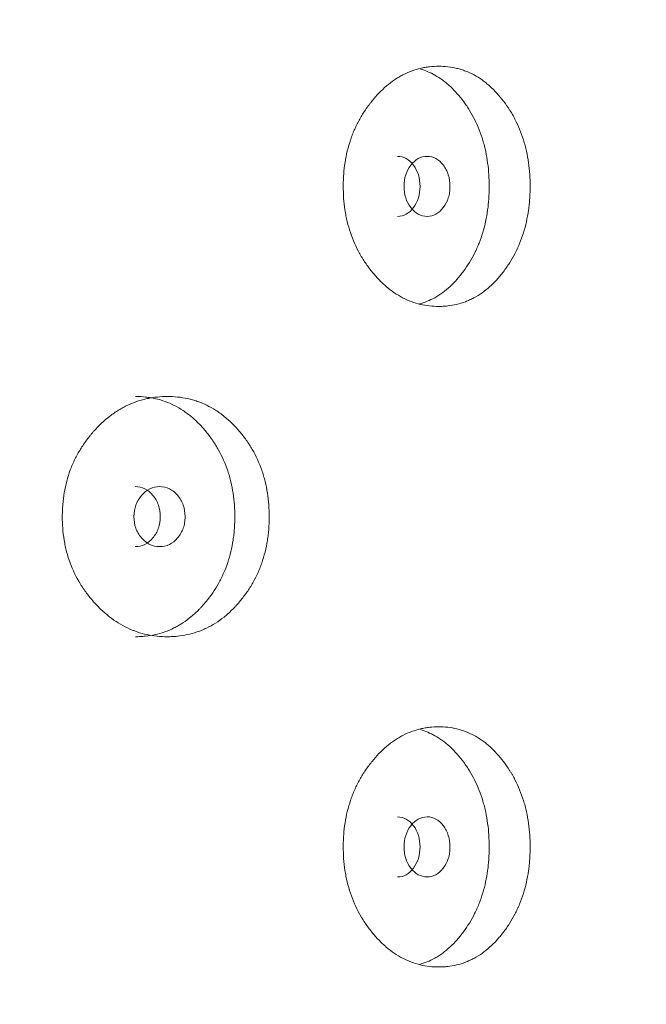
# Model space of a CAD drawing. Header units: millimetres. Extents: x 4 to 1188, y 1 to 840.
# Tile 29 of 203: x 244.08 to 247.06, y 400.61 to 405.3. Entities that reach past the tile are written whole.
import ezdxf

# ---------------------------------------------------------------- set-up
doc = ezdxf.new("R2010")
doc.units = ezdxf.units.MM
doc.layers.add('1', color=7, linetype='Continuous')
doc.styles.add('Arial Unicode MS', font='Arial Unicode MS')
doc.dimstyles.get("Standard").update_dxf_attribs({"dimtxt": 0.18, "dimasz": 0.18, "dimexe": 0.18, "dimexo": 0.0625, "dimgap": 0.09, "dimtad": 0, "dimtih": 1, "dimtoh": 1, "dimdec": 4, "dimzin": 0, "dimdsep": 46, "dimtxsty": 'Standard', "dimcen": 0.09, "dimadec": 0, "dimazin": 0, "dimtfac": 1, "dimtdec": 4, "dimtofl": 0, "dimtmove": 0, "dimatfit": 3, "dimfxl": 0, "dimtolj": 1, "dimtzin": 0, "dimarcsym": 0})

# ---------------------------------------------------------------- blocks, each defined once
blk = doc.blocks.new('_U20')
at = {"layer": '1', "color": 18, "lineweight": 35}
for p, q in [((248.404, 539.1234), (193.6594, 539.1234)), ((195.6594, 282.0239), (195.6594, 539.1234)), ((227.0029, 282.0239), (193.6594, 282.0239))]:
    blk.add_line(p, q, dxfattribs=at)
at = {"layer": '1', "color": 18, "lineweight": 70}
for points in [[(195.6594, 539.1234), (196.4353, 535.6234), (194.8835, 535.6234)], [(195.6594, 282.0239), (194.8835, 285.5239), (196.4353, 285.5239)]]:
    blk.add_solid(points, dxfattribs=at)
at = {"layer": '1', "color": 18, "linetype": 'Continuous', "lineweight": 13, "insert": (193.5895, 400.0162), "char_height": 5, "attachment_point": 7, "rotation": 90, "line_spacing_factor": 1.047437, "style": 'Arial Unicode MS'}
blk.add_mtext('\\fArial Unicode MS|b0|i0;\\W1.0000;{\\H1.21x;(}1800{\\H1.21x;)}', dxfattribs=at)

msp = doc.modelspace()

# ---------------------------------------------------------------- linework, layer by layer
at = {"layer": '1', "color": 154, "linetype": 'Continuous', "lineweight": 13}
for points, knots in [([(246.5071, 404.5024), (246.5071, 404.5), (246.507, 404.4976), (246.507, 404.4929), (246.5069, 404.4857), (246.5065, 404.4691), (246.5054, 404.4453), (246.5038, 404.4264), (246.5023, 404.4122), (246.5018, 404.4075), (246.5006, 404.3981), (246.5, 404.3934), (246.4941, 404.3516), (246.4861, 404.3157), (246.4699, 404.2638), (246.4637, 404.2469), (246.4552, 404.2261), (246.4534, 404.222), (246.4498, 404.2138), (246.4443, 404.2016), (246.4385, 404.1898), (246.4265, 404.1666), (246.4179, 404.1518), (246.4042, 404.1304), (246.3995, 404.1234), (246.39, 404.1096), (246.385, 404.1029), (246.375, 404.0897), (246.3698, 404.0832), (246.3619, 404.0737), (246.3592, 404.0706), (246.3539, 404.0644), (246.3511, 404.0613), (246.3375, 404.0464), (246.3262, 404.0352), (246.2911, 404.0039), (246.2662, 403.9862), (246.2362, 403.9702), (246.2328, 403.9685), (246.2261, 403.9652), (246.216, 403.9604), (246.2058, 403.9562), (246.1852, 403.9484), (246.1713, 403.9442), (246.1433, 403.9375), (246.1291, 403.9351), (246.1076, 403.9327), (246.1003, 403.9321), (246.0895, 403.9315), (246.0858, 403.9313), (246.0786, 403.9311), (246.0749, 403.9311), (246.0422, 403.9311), (246.0133, 403.9343), (245.9703, 403.9445), (245.9561, 403.9488), (245.9276, 403.9594), (245.9138, 403.9657), (245.8731, 403.9869), (245.8409, 404.009), (245.8106, 404.0363), (245.7986, 404.0476), (245.7927, 404.0535), (245.7754, 404.0716), (245.7643, 404.0842), (245.743, 404.1106), (245.7328, 404.1244), (245.7182, 404.1459), (245.7111, 404.1569), (245.7042, 404.1683), (245.6998, 404.1759), (245.6976, 404.1798), (245.6781, 404.2149), (245.6636, 404.2477), (245.6461, 404.2995), (245.6397, 404.3216), (245.6345, 404.3444), (245.6326, 404.3536), (245.6316, 404.3582), (245.6289, 404.3721), (245.6273, 404.3814), (245.6203, 404.428), (245.6172, 404.4749), (245.6181, 404.5223), (245.6188, 404.5413), (245.6193, 404.5508), (245.6215, 404.5792), (245.6236, 404.5979), (245.6321, 404.6532), (245.6408, 404.6893), (245.6542, 404.7287), (245.6557, 404.7331), (245.6589, 404.7417), (245.6637, 404.7546), (245.669, 404.7671), (245.6799, 404.7918), (245.6879, 404.8076), (245.705, 404.8383), (245.7142, 404.8531), (245.7288, 404.8746), (245.7338, 404.8817), (245.7415, 404.892), (245.7441, 404.8955), (245.7494, 404.9022), (245.752, 404.9056), (245.7761, 404.9354), (245.799, 404.9593), (245.8359, 404.9906), (245.8486, 405.0003), (245.8651, 405.0115), (245.8684, 405.0136), (245.875, 405.0179), (245.8783, 405.0199), (245.8884, 405.0259), (245.8951, 405.0296), (245.929, 405.0471), (245.957, 405.0573), (245.9927, 405.0657), (246.0035, 405.0679), (246.0144, 405.0696), (246.0217, 405.0707), (246.0253, 405.0711), (246.0435, 405.0732), (246.058, 405.0739), (246.1013, 405.0739), (246.13, 405.0708), (246.162, 405.0631), (246.1655, 405.0622), (246.1726, 405.0602), (246.1831, 405.0571), (246.2073, 405.0488), (246.2407, 405.0334), (246.2726, 405.0136), (246.2942, 404.9974), (246.3032, 404.9899), (246.3093, 404.9848), (246.3122, 404.9822), (246.3388, 404.9584), (246.3605, 404.9344), (246.3906, 404.8948), (246.4002, 404.8811), (246.4117, 404.863), (246.4139, 404.8593), (246.4184, 404.852), (246.4249, 404.8409), (246.4311, 404.8295), (246.4511, 404.791), (246.4646, 404.7582), (246.4781, 404.7146), (246.4807, 404.7058), (246.4854, 404.6878), (246.4876, 404.6788), (246.4936, 404.6516), (246.4969, 404.6334), (246.5046, 404.578), (246.507, 404.5405), (246.5071, 404.5024)], [0, 0, 0, 0, 0.001953, 0.001953, 0.003906, 0.007812, 0.015625, 0.023437, 0.023437, 0.027344, 0.027344, 0.03125, 0.03125, 0.0625, 0.0625, 0.078125, 0.078125, 0.082031, 0.082031, 0.085937, 0.09375, 0.09375, 0.109375, 0.109375, 0.117187, 0.117187, 0.125, 0.125, 0.132812, 0.132812, 0.136719, 0.136719, 0.140625, 0.140625, 0.15625, 0.15625, 0.1875, 0.1875, 0.191406, 0.191406, 0.195312, 0.203125, 0.203125, 0.21875, 0.21875, 0.234375, 0.234375, 0.242187, 0.242187, 0.246094, 0.246094, 0.25, 0.25, 0.28125, 0.28125, 0.296875, 0.296875, 0.3125, 0.3125, 0.34375, 0.351562, 0.351562, 0.359375, 0.359375, 0.375, 0.375, 0.390625, 0.390625, 0.398437, 0.402344, 0.402344, 0.40625, 0.40625, 0.4375, 0.4375, 0.453125, 0.457031, 0.457031, 0.460937, 0.460937, 0.46875, 0.46875, 0.5, 0.507812, 0.507812, 0.515625, 0.515625, 0.53125, 0.53125, 0.5625, 0.5625, 0.566406, 0.566406, 0.570312, 0.578125, 0.578125, 0.59375, 0.59375, 0.609375, 0.609375, 0.617187, 0.617187, 0.621094, 0.621094, 0.625, 0.625, 0.65625, 0.65625, 0.671875, 0.671875, 0.675781, 0.675781, 0.679687, 0.679687, 0.6875, 0.6875, 0.71875, 0.71875, 0.726562, 0.730469, 0.730469, 0.734375, 0.734375, 0.75, 0.75, 0.78125, 0.78125, 0.785156, 0.785156, 0.789062, 0.796875, 0.8125, 0.828125, 0.835937, 0.839844, 0.839844, 0.84375, 0.84375, 0.875, 0.875, 0.890625, 0.890625, 0.894531, 0.894531, 0.898437, 0.90625, 0.90625, 0.9375, 0.9375, 0.945312, 0.945312, 0.953125, 0.953125, 0.96875, 0.96875, 1, 1, 1, 1]), ([(245.9848, 405.0606), (246.0088, 405.0537), (246.0453, 405.0384), (246.0858, 405.0122), (246.104, 404.9979), (246.1159, 404.988), (246.1218, 404.9828), (246.139, 404.9668), (246.15, 404.9554), (246.1711, 404.9313), (246.1812, 404.9186), (246.1958, 404.8987), (246.203, 404.8885), (246.2099, 404.878), (246.2144, 404.8709), (246.2167, 404.8673), (246.2277, 404.8492), (246.2359, 404.8343), (246.2589, 404.7882), (246.2718, 404.7555), (246.2835, 404.7165), (246.2848, 404.7121), (246.2872, 404.7033), (246.2884, 404.6989), (246.2918, 404.6856), (246.2938, 404.6767), (246.2995, 404.6498), (246.3026, 404.6317), (246.31, 404.577), (246.3123, 404.54), (246.3123, 404.5024)], [0, 0, 0, 0, 0.12632, 0.199126, 0.23553, 0.23553, 0.271933, 0.271933, 0.34474, 0.34474, 0.417546, 0.417546, 0.45395, 0.472151, 0.472151, 0.490353, 0.490353, 0.56316, 0.56316, 0.708773, 0.708773, 0.726975, 0.726975, 0.745177, 0.745177, 0.78158, 0.78158, 0.854387, 0.854387, 1, 1, 1, 1]), ([(245.8765, 404.3597), (245.8765, 404.3597), (245.8906, 404.3597), (245.9189, 404.3664), (245.954, 404.3993), (245.9784, 404.4461), (245.9857, 404.5025), (245.9784, 404.5587), (245.954, 404.6057), (245.919, 404.6385), (245.8908, 404.6453), (245.8768, 404.6453)], [0, 0, 0, 0, 0.000012, 0.12511, 0.250076, 0.375335, 0.500181, 0.625927, 0.750257, 0.875891, 1, 1, 1, 1]), ([(245.907, 404.5025), (245.907, 404.4829), (245.9096, 404.4647), (245.9203, 404.4312), (245.9283, 404.416), (245.95, 404.3878), (245.9619, 404.3773), (245.9878, 404.3632), (246.0017, 404.3597), (246.0472, 404.3597), (246.0728, 404.3736), (246.1046, 404.4156), (246.1126, 404.431), (246.1205, 404.4562), (246.1225, 404.4649), (246.1251, 404.4831), (246.1257, 404.4924), (246.1257, 404.5222), (246.123, 404.5405), (246.1152, 404.5658), (246.1119, 404.5738), (246.104, 404.5891), (246.0995, 404.5962), (246.0835, 404.6173), (246.0717, 404.6278), (246.046, 404.6418), (246.0322, 404.6453), (245.9867, 404.6452), (245.9606, 404.6311), (245.9179, 404.5756), (245.9072, 404.5417), (245.907, 404.5025)], [0, 0, 0, 0, 0.0625, 0.0625, 0.125, 0.125, 0.1875, 0.1875, 0.25, 0.25, 0.375, 0.375, 0.4375, 0.4375, 0.46875, 0.46875, 0.5, 0.5, 0.5625, 0.5625, 0.59375, 0.59375, 0.625, 0.625, 0.6875, 0.6875, 0.75, 0.75, 0.875, 0.875, 1, 1, 1, 1]), ([(246.3123, 404.5024), (246.3123, 404.5001), (246.3123, 404.4977), (246.3123, 404.493), (246.3122, 404.4859), (246.3118, 404.4695), (246.3107, 404.446), (246.3092, 404.4274), (246.3078, 404.4134), (246.3073, 404.4087), (246.3062, 404.3994), (246.3056, 404.3948), (246.3, 404.3534), (246.2924, 404.3178), (246.2769, 404.2663), (246.271, 404.2494), (246.2628, 404.2288), (246.2611, 404.2247), (246.2577, 404.2165), (246.2524, 404.2043), (246.2468, 404.1925), (246.2274, 404.1539), (246.2098, 404.1253), (246.1854, 404.0921), (246.1804, 404.0856), (246.1727, 404.076), (246.1701, 404.0728), (246.1649, 404.0666), (246.1622, 404.0636), (246.1489, 404.0485), (246.1269, 404.0258), (246.0973, 404.0013), (246.0755, 403.9863), (246.0659, 403.9804), (246.0595, 403.9765), (246.0562, 403.9747), (246.0293, 403.9597), (246.005, 403.9499), (245.98, 403.9431)], [0, 0, 0, 0, 0.009051, 0.009051, 0.018103, 0.036206, 0.072411, 0.108617, 0.108617, 0.12672, 0.12672, 0.144823, 0.144823, 0.289645, 0.289645, 0.362056, 0.362056, 0.380159, 0.380159, 0.398262, 0.434468, 0.434468, 0.57929, 0.57929, 0.615496, 0.615496, 0.633599, 0.633599, 0.651702, 0.651702, 0.724113, 0.796524, 0.83273, 0.850833, 0.850833, 0.868936, 0.868936, 1, 1, 1, 1]), ([(245.2656, 402.931), (245.2656, 402.9286), (245.2656, 402.9262), (245.2655, 402.9214), (245.2654, 402.9143), (245.265, 402.8976), (245.2637, 402.8739), (245.2619, 402.855), (245.2602, 402.8408), (245.2596, 402.8361), (245.2584, 402.8267), (245.2577, 402.822), (245.251, 402.7802), (245.2421, 402.7443), (245.2239, 402.6924), (245.2171, 402.6755), (245.2075, 402.6547), (245.2056, 402.6506), (245.2015, 402.6424), (245.1954, 402.6302), (245.1889, 402.6184), (245.1754, 402.5952), (245.1658, 402.5804), (245.1506, 402.559), (245.1453, 402.552), (245.1346, 402.5382), (245.1291, 402.5315), (245.1179, 402.5183), (245.1121, 402.5118), (245.1033, 402.5023), (245.1003, 402.4991), (245.0943, 402.493), (245.0913, 402.4899), (245.0761, 402.475), (245.0634, 402.4638), (245.0244, 402.4325), (244.9966, 402.4148), (244.9633, 402.3988), (244.9595, 402.3971), (244.9521, 402.3938), (244.9408, 402.389), (244.9295, 402.3848), (244.9066, 402.377), (244.8912, 402.3728), (244.8601, 402.3661), (244.8443, 402.3637), (244.8205, 402.3612), (244.8125, 402.3606), (244.8004, 402.36), (244.7964, 402.3599), (244.7883, 402.3597), (244.7843, 402.3596), (244.7481, 402.3597), (244.7161, 402.3628), (244.6686, 402.3731), (244.6529, 402.3774), (244.6215, 402.388), (244.6062, 402.3942), (244.5614, 402.4155), (244.5258, 402.4376), (244.4925, 402.4649), (244.4793, 402.4762), (244.4728, 402.4821), (244.4537, 402.5001), (244.4416, 402.5128), (244.4182, 402.5392), (244.4069, 402.5529), (244.3909, 402.5745), (244.3831, 402.5855), (244.3756, 402.5968), (244.3707, 402.6045), (244.3683, 402.6084), (244.3469, 402.6434), (244.3309, 402.6763), (244.3118, 402.7281), (244.3048, 402.7502), (244.2991, 402.773), (244.297, 402.7822), (244.2959, 402.7868), (244.293, 402.8007), (244.2912, 402.81), (244.2835, 402.8565), (244.2801, 402.9035), (244.2811, 402.9509), (244.2819, 402.9699), (244.2825, 402.9794), (244.2848, 403.0077), (244.2871, 403.0264), (244.2965, 403.0818), (244.306, 403.1178), (244.3207, 403.1573), (244.3223, 403.1616), (244.3258, 403.1703), (244.3311, 403.1832), (244.3369, 403.1957), (244.3489, 403.2203), (244.3577, 403.2362), (244.3765, 403.2669), (244.3865, 403.2817), (244.4026, 403.3032), (244.4081, 403.3102), (244.4165, 403.3206), (244.4194, 403.324), (244.4252, 403.3308), (244.4281, 403.3342), (244.4546, 403.3639), (244.4798, 403.3878), (244.5204, 403.4192), (244.5344, 403.4289), (244.5525, 403.44), (244.5561, 403.4422), (244.5635, 403.4464), (244.5671, 403.4485), (244.5782, 403.4544), (244.5856, 403.4582), (244.623, 403.4757), (244.6539, 403.4859), (244.6934, 403.4943), (244.7053, 403.4965), (244.7173, 403.4982), (244.7254, 403.4992), (244.7294, 403.4997), (244.7495, 403.5017), (244.7656, 403.5025), (244.8136, 403.5025), (244.8454, 403.4994), (244.8809, 403.4917), (244.8848, 403.4908), (244.8926, 403.4888), (244.9043, 403.4857), (244.9312, 403.4773), (244.9683, 403.462), (245.0038, 403.4422), (245.0278, 403.4259), (245.0379, 403.4185), (245.0446, 403.4134), (245.0479, 403.4108), (245.0776, 403.387), (245.1017, 403.363), (245.1353, 403.3234), (245.146, 403.3096), (245.1588, 403.2916), (245.1614, 403.2879), (245.1663, 403.2806), (245.1737, 403.2694), (245.1806, 403.2581), (245.2029, 403.2195), (245.218, 403.1868), (245.2332, 403.1432), (245.236, 403.1344), (245.2414, 403.1164), (245.2438, 403.1074), (245.2505, 403.0802), (245.2542, 403.0619), (245.2628, 403.0066), (245.2655, 402.9691), (245.2656, 402.931)], [0, 0, 0, 0, 0.001953, 0.001953, 0.003906, 0.007812, 0.015625, 0.023437, 0.023437, 0.027344, 0.027344, 0.03125, 0.03125, 0.0625, 0.0625, 0.078125, 0.078125, 0.082031, 0.082031, 0.085937, 0.09375, 0.09375, 0.109375, 0.109375, 0.117187, 0.117187, 0.125, 0.125, 0.132812, 0.132812, 0.136719, 0.136719, 0.140625, 0.140625, 0.15625, 0.15625, 0.1875, 0.1875, 0.191406, 0.191406, 0.195312, 0.203125, 0.203125, 0.21875, 0.21875, 0.234375, 0.234375, 0.242187, 0.242187, 0.246094, 0.246094, 0.25, 0.25, 0.28125, 0.28125, 0.296875, 0.296875, 0.3125, 0.3125, 0.34375, 0.351562, 0.351562, 0.359375, 0.359375, 0.375, 0.375, 0.390625, 0.390625, 0.398437, 0.402344, 0.402344, 0.40625, 0.40625, 0.4375, 0.4375, 0.453125, 0.457031, 0.457031, 0.460937, 0.460937, 0.46875, 0.46875, 0.5, 0.507812, 0.507812, 0.515625, 0.515625, 0.53125, 0.53125, 0.5625, 0.5625, 0.566406, 0.566406, 0.570312, 0.578125, 0.578125, 0.59375, 0.59375, 0.609375, 0.609375, 0.617187, 0.617187, 0.621094, 0.621094, 0.625, 0.625, 0.65625, 0.65625, 0.671875, 0.671875, 0.675781, 0.675781, 0.679687, 0.679687, 0.6875, 0.6875, 0.71875, 0.71875, 0.726562, 0.730469, 0.730469, 0.734375, 0.734375, 0.75, 0.75, 0.78125, 0.78125, 0.785156, 0.785156, 0.789062, 0.796875, 0.8125, 0.828125, 0.835937, 0.839844, 0.839844, 0.84375, 0.84375, 0.875, 0.875, 0.890625, 0.890625, 0.894531, 0.894531, 0.898437, 0.90625, 0.90625, 0.9375, 0.9375, 0.945312, 0.945312, 0.953125, 0.953125, 0.96875, 0.96875, 1, 1, 1, 1]), ([(244.6297, 403.5025), (244.6299, 403.5025), (244.63, 403.5025), (244.646, 403.5025), (244.6617, 403.5017), (244.6853, 403.4992), (244.6971, 403.4976), (244.7088, 403.4954), (244.7166, 403.4939), (244.7205, 403.4931), (244.7555, 403.4851), (244.8001, 403.4691), (244.849, 403.4407), (244.8692, 403.4265), (244.8825, 403.4165), (244.889, 403.4114), (244.9082, 403.3953), (244.9204, 403.3839), (244.944, 403.3599), (244.9553, 403.3472), (244.9716, 403.3273), (244.9796, 403.3171), (244.9873, 403.3066), (244.9924, 403.2994), (244.9949, 403.2959), (245.0072, 403.2778), (245.0164, 403.2629), (245.0421, 403.2167), (245.0566, 403.1841), (245.0696, 403.1451), (245.071, 403.1407), (245.0737, 403.1319), (245.0751, 403.1275), (245.0789, 403.1142), (245.0812, 403.1053), (245.0876, 403.0784), (245.091, 403.0603), (245.0993, 403.0056), (245.1018, 402.9686), (245.1019, 402.931)], [0, 0, 0, 0, 0.000687, 0.000687, 0.063144, 0.063144, 0.094373, 0.109987, 0.109987, 0.125601, 0.125601, 0.250515, 0.312972, 0.344201, 0.344201, 0.375429, 0.375429, 0.437886, 0.437886, 0.500344, 0.500344, 0.531572, 0.547186, 0.547186, 0.562801, 0.562801, 0.625258, 0.625258, 0.750172, 0.750172, 0.765786, 0.765786, 0.7814, 0.7814, 0.812629, 0.812629, 0.875086, 0.875086, 1, 1, 1, 1]), ([(244.6217, 402.9311), (244.6216, 402.9115), (244.6246, 402.8933), (244.6365, 402.8597), (244.6453, 402.8446), (244.6694, 402.8164), (244.6827, 402.8059), (244.7115, 402.7918), (244.7269, 402.7883), (244.7775, 402.7883), (244.8061, 402.8021), (244.8416, 402.8441), (244.8505, 402.8595), (244.8593, 402.8847), (244.8615, 402.8935), (244.8645, 402.9117), (244.8652, 402.921), (244.8651, 402.9508), (244.8622, 402.9691), (244.8534, 402.9943), (244.8497, 403.0024), (244.8409, 403.0177), (244.8359, 403.0248), (244.818, 403.0459), (244.8049, 403.0564), (244.7762, 403.0704), (244.7609, 403.0739), (244.7102, 403.0738), (244.6812, 403.0597), (244.6338, 403.0042), (244.6219, 402.9703), (244.6217, 402.9311)], [0, 0, 0, 0, 0.0625, 0.0625, 0.125, 0.125, 0.1875, 0.1875, 0.25, 0.25, 0.375, 0.375, 0.4375, 0.4375, 0.46875, 0.46875, 0.5, 0.5, 0.5625, 0.5625, 0.59375, 0.59375, 0.625, 0.625, 0.6875, 0.6875, 0.75, 0.75, 0.875, 0.875, 1, 1, 1, 1]), ([(244.6279, 402.7883), (244.6279, 402.7883), (244.6437, 402.7882), (244.6751, 402.7949), (244.7142, 402.8278), (244.7415, 402.8747), (244.7497, 402.9311), (244.7415, 402.9873), (244.7143, 403.0343), (244.6753, 403.0671), (244.6439, 403.0738), (244.6282, 403.0739)], [0, 0, 0, 0, 0.000012, 0.12511, 0.250076, 0.375335, 0.500181, 0.625927, 0.750257, 0.875891, 1, 1, 1, 1]), ([(245.1019, 402.931), (245.1019, 402.9286), (245.1018, 402.9263), (245.1018, 402.9216), (245.1017, 402.9145), (245.1013, 402.8981), (245.1001, 402.8746), (245.0984, 402.8559), (245.0968, 402.8419), (245.0962, 402.8373), (245.095, 402.828), (245.0944, 402.8234), (245.0881, 402.782), (245.0795, 402.7464), (245.0622, 402.6949), (245.0556, 402.678), (245.0465, 402.6574), (245.0446, 402.6532), (245.0407, 402.6451), (245.0348, 402.6329), (245.0286, 402.6211), (245.0069, 402.5825), (244.9872, 402.5539), (244.9599, 402.5207), (244.9544, 402.5142), (244.9458, 402.5046), (244.9429, 402.5014), (244.937, 402.4952), (244.9341, 402.4921), (244.9193, 402.477), (244.8947, 402.4543), (244.8618, 402.4299), (244.8375, 402.4149), (244.8268, 402.409), (244.8197, 402.4051), (244.816, 402.4032), (244.7833, 402.3869), (244.7534, 402.3765), (244.7073, 402.3662), (244.6879, 402.3631), (244.6681, 402.3613), (244.6602, 402.3607), (244.6562, 402.3604), (244.6446, 402.3598), (244.637, 402.3597), (244.6294, 402.3596)], [0, 0, 0, 0, 0.007822, 0.007822, 0.015644, 0.031287, 0.062574, 0.093861, 0.093861, 0.109505, 0.109505, 0.125149, 0.125149, 0.250297, 0.250297, 0.312872, 0.312872, 0.328515, 0.328515, 0.344159, 0.375446, 0.375446, 0.500594, 0.500594, 0.531882, 0.531882, 0.547525, 0.547525, 0.563169, 0.563169, 0.625743, 0.688317, 0.719605, 0.735248, 0.735248, 0.750892, 0.750892, 0.87604, 0.87604, 0.938615, 0.954258, 0.954258, 0.969902, 0.969902, 1, 1, 1, 1]), ([(246.5071, 401.3596), (246.5071, 401.3572), (246.507, 401.3548), (246.507, 401.35), (246.5069, 401.3429), (246.5065, 401.3262), (246.5054, 401.3025), (246.5038, 401.2835), (246.5023, 401.2694), (246.5018, 401.2646), (246.5006, 401.2553), (246.5, 401.2506), (246.4941, 401.2087), (246.4861, 401.1728), (246.4699, 401.121), (246.4637, 401.104), (246.4552, 401.0833), (246.4534, 401.0791), (246.4498, 401.0709), (246.4443, 401.0588), (246.4385, 401.047), (246.4265, 401.0238), (246.4179, 401.009), (246.4042, 400.9875), (246.3995, 400.9805), (246.39, 400.9668), (246.385, 400.96), (246.375, 400.9468), (246.3698, 400.9403), (246.3619, 400.9308), (246.3592, 400.9277), (246.3539, 400.9215), (246.3511, 400.9185), (246.3375, 400.9035), (246.3262, 400.8923), (246.2911, 400.8611), (246.2662, 400.8434), (246.2362, 400.8274), (246.2328, 400.8257), (246.2261, 400.8224), (246.216, 400.8176), (246.2058, 400.8133), (246.1852, 400.8056), (246.1713, 400.8014), (246.1433, 400.7947), (246.1291, 400.7922), (246.1076, 400.7898), (246.1003, 400.7892), (246.0895, 400.7886), (246.0858, 400.7885), (246.0786, 400.7883), (246.0749, 400.7882), (246.0422, 400.7882), (246.0133, 400.7914), (245.9703, 400.8016), (245.9561, 400.806), (245.9276, 400.8166), (245.9138, 400.8228), (245.8731, 400.8441), (245.8409, 400.8662), (245.8106, 400.8934), (245.7986, 400.9048), (245.7927, 400.9106), (245.7754, 400.9287), (245.7643, 400.9414), (245.743, 400.9678), (245.7328, 400.9815), (245.7182, 401.003), (245.7111, 401.014), (245.7042, 401.0254), (245.6998, 401.0331), (245.6976, 401.0369), (245.6781, 401.072), (245.6636, 401.1048), (245.6461, 401.1567), (245.6397, 401.1788), (245.6345, 401.2016), (245.6326, 401.2107), (245.6316, 401.2154), (245.6289, 401.2293), (245.6273, 401.2386), (245.6203, 401.2851), (245.6172, 401.3321), (245.6181, 401.3794), (245.6188, 401.3984), (245.6193, 401.408), (245.6215, 401.4363), (245.6236, 401.455), (245.6321, 401.5104), (245.6408, 401.5464), (245.6542, 401.5858), (245.6557, 401.5902), (245.6589, 401.5989), (245.6637, 401.6117), (245.669, 401.6243), (245.6799, 401.6489), (245.6879, 401.6648), (245.705, 401.6955), (245.7142, 401.7103), (245.7288, 401.7318), (245.7338, 401.7388), (245.7415, 401.7492), (245.7441, 401.7526), (245.7494, 401.7594), (245.752, 401.7627), (245.7761, 401.7925), (245.799, 401.8164), (245.8359, 401.8478), (245.8486, 401.8575), (245.8651, 401.8686), (245.8684, 401.8708), (245.875, 401.875), (245.8783, 401.877), (245.8884, 401.883), (245.8951, 401.8867), (245.929, 401.9042), (245.957, 401.9145), (245.9927, 401.9229), (246.0035, 401.9251), (246.0144, 401.9268), (246.0217, 401.9278), (246.0253, 401.9283), (246.0435, 401.9303), (246.058, 401.9311), (246.1013, 401.9311), (246.13, 401.928), (246.162, 401.9202), (246.1655, 401.9193), (246.1726, 401.9174), (246.1831, 401.9143), (246.2073, 401.9059), (246.2407, 401.8906), (246.2726, 401.8708), (246.2942, 401.8545), (246.3032, 401.847), (246.3093, 401.8419), (246.3122, 401.8393), (246.3388, 401.8155), (246.3605, 401.7915), (246.3906, 401.752), (246.4002, 401.7382), (246.4117, 401.7201), (246.4139, 401.7165), (246.4184, 401.7091), (246.4249, 401.698), (246.4311, 401.6866), (246.4511, 401.6481), (246.4646, 401.6153), (246.4781, 401.5718), (246.4807, 401.5629), (246.4854, 401.545), (246.4876, 401.536), (246.4936, 401.5088), (246.4969, 401.4905), (246.5046, 401.4352), (246.507, 401.3976), (246.5071, 401.3596)], [0, 0, 0, 0, 0.001953, 0.001953, 0.003906, 0.007813, 0.015625, 0.023437, 0.023437, 0.027344, 0.027344, 0.03125, 0.03125, 0.0625, 0.0625, 0.078125, 0.078125, 0.082031, 0.082031, 0.085938, 0.09375, 0.09375, 0.109375, 0.109375, 0.117188, 0.117188, 0.125, 0.125, 0.132813, 0.132813, 0.136719, 0.136719, 0.140625, 0.140625, 0.15625, 0.15625, 0.1875, 0.1875, 0.191406, 0.191406, 0.195313, 0.203125, 0.203125, 0.21875, 0.21875, 0.234375, 0.234375, 0.242188, 0.242188, 0.246094, 0.246094, 0.25, 0.25, 0.28125, 0.28125, 0.296875, 0.296875, 0.3125, 0.3125, 0.34375, 0.351563, 0.351563, 0.359375, 0.359375, 0.375, 0.375, 0.390625, 0.390625, 0.398438, 0.402344, 0.402344, 0.40625, 0.40625, 0.4375, 0.4375, 0.453125, 0.457031, 0.457031, 0.460938, 0.460938, 0.46875, 0.46875, 0.5, 0.507813, 0.507813, 0.515625, 0.515625, 0.53125, 0.53125, 0.5625, 0.5625, 0.566406, 0.566406, 0.570313, 0.578125, 0.578125, 0.59375, 0.59375, 0.609375, 0.609375, 0.617188, 0.617188, 0.621094, 0.621094, 0.625, 0.625, 0.65625, 0.65625, 0.671875, 0.671875, 0.675781, 0.675781, 0.679688, 0.679688, 0.6875, 0.6875, 0.71875, 0.71875, 0.726563, 0.730469, 0.730469, 0.734375, 0.734375, 0.75, 0.75, 0.78125, 0.78125, 0.785156, 0.785156, 0.789063, 0.796875, 0.8125, 0.828125, 0.835938, 0.839844, 0.839844, 0.84375, 0.84375, 0.875, 0.875, 0.890625, 0.890625, 0.894531, 0.894531, 0.898438, 0.90625, 0.90625, 0.9375, 0.9375, 0.945313, 0.945313, 0.953125, 0.953125, 0.96875, 0.96875, 1, 1, 1, 1]), ([(245.9848, 401.9178), (246.0088, 401.9108), (246.0453, 401.8955), (246.0858, 401.8693), (246.104, 401.8551), (246.1159, 401.8451), (246.1218, 401.8399), (246.139, 401.8239), (246.15, 401.8125), (246.1711, 401.7884), (246.1812, 401.7757), (246.1958, 401.7558), (246.203, 401.7457), (246.2099, 401.7351), (246.2144, 401.728), (246.2167, 401.7244), (246.2277, 401.7064), (246.2359, 401.6914), (246.2589, 401.6453), (246.2718, 401.6127), (246.2835, 401.5736), (246.2848, 401.5693), (246.2872, 401.5605), (246.2884, 401.5561), (246.2918, 401.5427), (246.2938, 401.5338), (246.2995, 401.5069), (246.3026, 401.4889), (246.31, 401.4342), (246.3123, 401.3971), (246.3123, 401.3596)], [0, 0, 0, 0, 0.12632, 0.199126, 0.23553, 0.23553, 0.271933, 0.271933, 0.34474, 0.34474, 0.417546, 0.417546, 0.45395, 0.472151, 0.472151, 0.490353, 0.490353, 0.56316, 0.56316, 0.708773, 0.708773, 0.726975, 0.726975, 0.745177, 0.745177, 0.78158, 0.78158, 0.854387, 0.854387, 1, 1, 1, 1]), ([(245.8765, 401.2169), (245.8765, 401.2169), (245.8906, 401.2168), (245.9189, 401.2235), (245.954, 401.2564), (245.9784, 401.3033), (245.9857, 401.3596), (245.9784, 401.4159), (245.954, 401.4628), (245.919, 401.4957), (245.8908, 401.5024), (245.8768, 401.5024)], [0, 0, 0, 0, 0.000012, 0.12511, 0.250076, 0.375335, 0.500181, 0.625927, 0.750257, 0.875891, 1, 1, 1, 1]), ([(245.907, 401.3596), (245.907, 401.34), (245.9096, 401.3218), (245.9203, 401.2883), (245.9283, 401.2731), (245.95, 401.245), (245.9619, 401.2344), (245.9878, 401.2204), (246.0017, 401.2169), (246.0472, 401.2169), (246.0728, 401.2307), (246.1046, 401.2727), (246.1126, 401.2881), (246.1205, 401.3133), (246.1225, 401.3221), (246.1251, 401.3403), (246.1257, 401.3496), (246.1257, 401.3794), (246.123, 401.3977), (246.1152, 401.4229), (246.1119, 401.4309), (246.104, 401.4462), (246.0995, 401.4534), (246.0835, 401.4744), (246.0717, 401.485), (246.046, 401.499), (246.0322, 401.5025), (245.9867, 401.5024), (245.9606, 401.4882), (245.9179, 401.4327), (245.9072, 401.3989), (245.907, 401.3596)], [0, 0, 0, 0, 0.0625, 0.0625, 0.125, 0.125, 0.1875, 0.1875, 0.25, 0.25, 0.375, 0.375, 0.4375, 0.4375, 0.46875, 0.46875, 0.5, 0.5, 0.5625, 0.5625, 0.59375, 0.59375, 0.625, 0.625, 0.6875, 0.6875, 0.75, 0.75, 0.875, 0.875, 1, 1, 1, 1]), ([(246.3123, 401.3596), (246.3123, 401.3572), (246.3123, 401.3548), (246.3123, 401.3501), (246.3122, 401.3431), (246.3118, 401.3266), (246.3107, 401.3032), (246.3092, 401.2845), (246.3078, 401.2705), (246.3073, 401.2658), (246.3062, 401.2566), (246.3056, 401.2519), (246.3, 401.2105), (246.2924, 401.1749), (246.2769, 401.1234), (246.271, 401.1066), (246.2628, 401.0859), (246.2611, 401.0818), (246.2577, 401.0736), (246.2524, 401.0615), (246.2468, 401.0497), (246.2274, 401.0111), (246.2098, 400.9825), (246.1854, 400.9493), (246.1804, 400.9427), (246.1727, 400.9331), (246.1701, 400.93), (246.1649, 400.9238), (246.1622, 400.9207), (246.1489, 400.9056), (246.1269, 400.8829), (246.0973, 400.8584), (246.0755, 400.8435), (246.0659, 400.8375), (246.0595, 400.8337), (246.0562, 400.8318), (246.0293, 400.8169), (246.005, 400.8071), (245.98, 400.8003)], [0, 0, 0, 0, 0.009051, 0.009051, 0.018103, 0.036206, 0.072411, 0.108617, 0.108617, 0.12672, 0.12672, 0.144823, 0.144823, 0.289645, 0.289645, 0.362056, 0.362056, 0.380159, 0.380159, 0.398262, 0.434468, 0.434468, 0.57929, 0.57929, 0.615496, 0.615496, 0.633599, 0.633599, 0.651702, 0.651702, 0.724113, 0.796524, 0.83273, 0.850833, 0.850833, 0.868936, 0.868936, 1, 1, 1, 1])]:
    msp.add_open_spline(points, degree=3, knots=knots, dxfattribs=at)

# ---------------------------------------------------------------- dimensions: what is measured, and where the dimension line sits
at = {"layer": '1', "color": 18, "linetype": 'Continuous', "lineweight": 13}
dim = msp.add_linear_dim(base=(195.6594, 282.0239), p1=(286.3093, 539.1234), p2=(238.7172, 282.0239), angle=90, dimstyle='Standard', override={"dimtxt": 5, "dimasz": 3.5, "dimexe": 2, "dimexo": 1, "dimgap": 2.5, "dimtad": 1, "dimtih": 0, "dimtoh": 0, "dimdec": 0, "dimlfac": 7, "dimzin": 8, "dimdsep": 44, "dimlunit": 2, "dimpost": '(<>)', "dimtxsty": 'Arial Unicode MS', "dimsah": 1, "dimse1": 0, "dimse2": 0, "dimsd1": 0, "dimsd2": 0, "dimclrd": 18, "dimclre": 18, "dimclrt": 18, "dimtm": -0.1, "dimtfac": 0.4, "dimtdec": 2, "dimtofl": 1, "dimtmove": 0, "dimtzin": 8, "dimlwd": 35, "dimlwe": 35}, dxfattribs=at)
dim.commit()
dim.dimension.update_dxf_attribs({"geometry": '_U20', "text_midpoint": (195.6594, 410.5737), "dimtype": 160})

doc.saveas('drawing.dxf')
